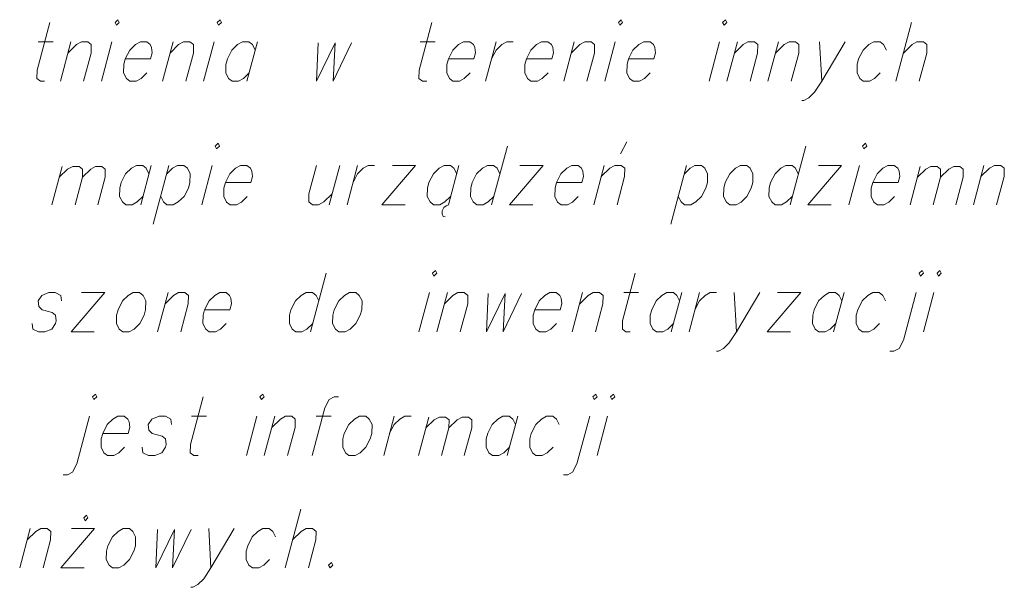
# Model space of a CAD drawing. Header units: metres. Extents: x 5555129 to 5556676, y 5635595 to 5636517.
# Tile 222 of 256: x 5556490.05 to 5556501.61, y 5635939.7 to 5635946.36. Entities that reach past the tile are written whole.
import ezdxf

# ---------------------------------------------------------------- set-up
doc = ezdxf.new("R2010")
doc.units = ezdxf.units.M
doc.header["$MEASUREMENT"] = 0
doc.layers.add('#RAMKA', color=7, linetype='Continuous', lineweight=18)

# ---------------------------------------------------------------- blocks, each defined once
blk = doc.blocks.new('*U2156')
at = {"layer": '#RAMKA', "color": 7, "linetype": 'ByBlock', "lineweight": 18}
blk.add_line((5555375.698, 5636187.795), (5555375.872, 5636187.795), dxfattribs=at)
at = {"layer": '#RAMKA', "color": 7, "linetype": 'ByBlock', "lineweight": 18, "flags": 128}
blk.add_lwpolyline([(5555375.834, 5636188.022), (5555375.684, 5636187.464), (5555375.683, 5636187.366), (5555375.724, 5636187.333), (5555375.773, 5636187.333)], dxfattribs=at)
blk = doc.blocks.new('*U2157')
at = {"layer": '#RAMKA', "color": 7, "linetype": 'ByBlock', "lineweight": 18}
blk.add_line((5555376.081, 5636187.795), (5555375.958, 5636187.333), dxfattribs=at)
at = {"layer": '#RAMKA', "color": 7, "linetype": 'ByBlock', "lineweight": 18, "flags": 128}
blk.add_lwpolyline([(5555376.046, 5636187.664), (5555376.147, 5636187.762), (5555376.206, 5636187.795), (5555376.28, 5636187.795), (5555376.321, 5636187.762), (5555376.32, 5636187.664), (5555376.231, 5636187.333)], dxfattribs=at)
blk = doc.blocks.new('*U2158')
at = {"layer": '#RAMKA', "color": 7, "linetype": 'ByBlock', "lineweight": 18}
blk.add_line((5555376.564, 5636187.795), (5555376.44, 5636187.333), dxfattribs=at)
at = {"layer": '#RAMKA', "color": 7, "linetype": 'ByBlock', "lineweight": 18, "flags": 128}
blk.add_lwpolyline([(5555376.6, 5636188.022), (5555376.616, 5636187.99), (5555376.65, 5636188.022), (5555376.634, 5636188.055), (5555376.6, 5636188.022)], dxfattribs=at)
blk = doc.blocks.new('*U2159')
at = {"layer": '#RAMKA', "color": 7, "linetype": 'ByBlock', "lineweight": 18}
blk.add_line((5555377.281, 5636187.795), (5555377.157, 5636187.333), dxfattribs=at)
at = {"layer": '#RAMKA', "color": 7, "linetype": 'ByBlock', "lineweight": 18, "flags": 128}
blk.add_lwpolyline([(5555377.246, 5636187.664), (5555377.347, 5636187.762), (5555377.405, 5636187.795), (5555377.48, 5636187.795), (5555377.521, 5636187.762), (5555377.52, 5636187.664), (5555377.431, 5636187.333)], dxfattribs=at)
blk = doc.blocks.new('*U2160')
at = {"layer": '#RAMKA', "color": 7, "linetype": 'ByBlock', "lineweight": 18}
blk.add_line((5555377.764, 5636187.795), (5555377.64, 5636187.333), dxfattribs=at)
at = {"layer": '#RAMKA', "color": 7, "linetype": 'ByBlock', "lineweight": 18, "flags": 128}
blk.add_lwpolyline([(5555377.8, 5636188.022), (5555377.816, 5636187.99), (5555377.85, 5636188.022), (5555377.833, 5636188.055), (5555377.8, 5636188.022)], dxfattribs=at)
blk = doc.blocks.new('*U2161')
at = {"layer": '#RAMKA', "color": 7, "linetype": 'ByBlock', "lineweight": 18}
blk.add_line((5555378.271, 5636187.795), (5555378.148, 5636187.333), dxfattribs=at)
at = {"layer": '#RAMKA', "color": 7, "linetype": 'ByBlock', "lineweight": 18, "flags": 128}
blk.add_lwpolyline([(5555378.245, 5636187.697), (5555378.213, 5636187.762), (5555378.172, 5636187.795), (5555378.097, 5636187.795), (5555378.039, 5636187.762), (5555377.972, 5636187.697), (5555377.919, 5636187.594), (5555377.902, 5636187.529), (5555377.9, 5636187.431), (5555377.933, 5636187.366), (5555377.974, 5636187.333), (5555378.048, 5636187.333), (5555378.107, 5636187.366), (5555378.174, 5636187.431)], dxfattribs=at)
blk = doc.blocks.new('*U2162')
at = {"layer": '#RAMKA', "color": 7, "linetype": 'ByBlock', "lineweight": 18}
blk.add_line((5555380.184, 5636187.795), (5555380.358, 5636187.795), dxfattribs=at)
at = {"layer": '#RAMKA', "color": 7, "linetype": 'ByBlock', "lineweight": 18, "flags": 128}
blk.add_lwpolyline([(5555380.32, 5636188.022), (5555380.17, 5636187.464), (5555380.169, 5636187.366), (5555380.21, 5636187.333), (5555380.26, 5636187.333)], dxfattribs=at)
blk = doc.blocks.new('*U2163')
at = {"layer": '#RAMKA', "color": 7, "linetype": 'ByBlock', "lineweight": 18}
blk.add_line((5555381.075, 5636187.795), (5555380.952, 5636187.333), dxfattribs=at)
at = {"layer": '#RAMKA', "color": 7, "linetype": 'ByBlock', "lineweight": 18, "flags": 128}
blk.add_lwpolyline([(5555381.022, 5636187.594), (5555381.074, 5636187.697), (5555381.141, 5636187.762), (5555381.2, 5636187.795), (5555381.274, 5636187.795)], dxfattribs=at)
blk = doc.blocks.new('*U2164')
at = {"layer": '#RAMKA', "color": 7, "linetype": 'ByBlock', "lineweight": 18}
blk.add_line((5555381.991, 5636187.795), (5555381.868, 5636187.333), dxfattribs=at)
at = {"layer": '#RAMKA', "color": 7, "linetype": 'ByBlock', "lineweight": 18, "flags": 128}
blk.add_lwpolyline([(5555381.956, 5636187.664), (5555382.057, 5636187.762), (5555382.116, 5636187.795), (5555382.19, 5636187.795), (5555382.231, 5636187.762), (5555382.23, 5636187.664), (5555382.141, 5636187.333)], dxfattribs=at)
blk = doc.blocks.new('*U2165')
at = {"layer": '#RAMKA', "color": 7, "linetype": 'ByBlock', "lineweight": 18}
blk.add_line((5555382.474, 5636187.795), (5555382.35, 5636187.333), dxfattribs=at)
at = {"layer": '#RAMKA', "color": 7, "linetype": 'ByBlock', "lineweight": 18, "flags": 128}
blk.add_lwpolyline([(5555382.51, 5636188.022), (5555382.526, 5636187.99), (5555382.56, 5636188.022), (5555382.544, 5636188.055), (5555382.51, 5636188.022)], dxfattribs=at)
blk = doc.blocks.new('*U2166')
at = {"layer": '#RAMKA', "color": 7, "linetype": 'ByBlock', "lineweight": 18}
blk.add_line((5555383.699, 5636187.795), (5555383.575, 5636187.333), dxfattribs=at)
at = {"layer": '#RAMKA', "color": 7, "linetype": 'ByBlock', "lineweight": 18, "flags": 128}
blk.add_lwpolyline([(5555383.735, 5636188.022), (5555383.751, 5636187.99), (5555383.784, 5636188.022), (5555383.768, 5636188.055), (5555383.735, 5636188.022)], dxfattribs=at)
blk = doc.blocks.new('*U2167')
at = {"layer": '#RAMKA', "color": 7, "linetype": 'ByBlock', "lineweight": 18}
blk.add_line((5555383.908, 5636187.795), (5555383.784, 5636187.333), dxfattribs=at)
at = {"layer": '#RAMKA', "color": 7, "linetype": 'ByBlock', "lineweight": 18, "flags": 128}
blk.add_lwpolyline([(5555383.873, 5636187.664), (5555383.974, 5636187.762), (5555384.032, 5636187.795), (5555384.107, 5636187.795), (5555384.148, 5636187.762), (5555384.146, 5636187.664), (5555384.058, 5636187.333)], dxfattribs=at)
blk = doc.blocks.new('*U2168')
at = {"layer": '#RAMKA', "color": 7, "linetype": 'ByBlock', "lineweight": 18}
blk.add_line((5555384.391, 5636187.795), (5555384.267, 5636187.333), dxfattribs=at)
at = {"layer": '#RAMKA', "color": 7, "linetype": 'ByBlock', "lineweight": 18, "flags": 128}
blk.add_lwpolyline([(5555384.356, 5636187.664), (5555384.456, 5636187.762), (5555384.515, 5636187.795), (5555384.59, 5636187.795), (5555384.631, 5636187.762), (5555384.629, 5636187.664), (5555384.541, 5636187.333)], dxfattribs=at)
blk = doc.blocks.new('*U2169')
at = {"layer": '#RAMKA', "color": 7, "linetype": 'ByBlock', "lineweight": 18}
blk.add_line((5555384.873, 5636187.795), (5555384.899, 5636187.333), dxfattribs=at)
at = {"layer": '#RAMKA', "color": 7, "linetype": 'ByBlock', "lineweight": 18, "flags": 128}
blk.add_lwpolyline([(5555385.172, 5636187.795), (5555384.899, 5636187.333), (5555384.814, 5636187.203), (5555384.747, 5636187.138), (5555384.689, 5636187.106), (5555384.664, 5636187.106)], dxfattribs=at)
blk = doc.blocks.new('*U2170')
at = {"layer": '#RAMKA', "color": 7, "linetype": 'ByBlock', "lineweight": 18}
blk.add_line((5555385.954, 5636188.022), (5555385.769, 5636187.333), dxfattribs=at)
at = {"layer": '#RAMKA', "color": 7, "linetype": 'ByBlock', "lineweight": 18, "flags": 128}
blk.add_lwpolyline([(5555385.858, 5636187.664), (5555385.959, 5636187.762), (5555386.017, 5636187.795), (5555386.092, 5636187.795), (5555386.133, 5636187.762), (5555386.132, 5636187.664), (5555386.043, 5636187.333)], dxfattribs=at)
blk = doc.blocks.new('*U2183')
at = {"layer": '#RAMKA', "color": 7, "linetype": 'ByBlock', "lineweight": 18}
blk.add_line((5555375.979, 5636186.333), (5555375.858, 5636185.882), dxfattribs=at)
at = {"layer": '#RAMKA', "color": 7, "linetype": 'ByBlock', "lineweight": 18, "flags": 128}
for points in [[(5555375.945, 5636186.205), (5555376.043, 5636186.301), (5555376.105, 5636186.333), (5555376.178, 5636186.333), (5555376.218, 5636186.301), (5555376.216, 5636186.205), (5555376.13, 5636185.882)], [(5555376.216, 5636186.205), (5555376.315, 5636186.301), (5555376.372, 5636186.333), (5555376.445, 5636186.333), (5555376.485, 5636186.301), (5555376.484, 5636186.205), (5555376.397, 5636185.882)]]:
    blk.add_lwpolyline(points, dxfattribs=at)
blk = doc.blocks.new('*U2184')
at = {"layer": '#RAMKA', "color": 7, "linetype": 'ByBlock', "lineweight": 18}
blk.add_line((5555377.024, 5636186.343), (5555376.901, 5636185.882), dxfattribs=at)
at = {"layer": '#RAMKA', "color": 7, "linetype": 'ByBlock', "lineweight": 18, "flags": 128}
blk.add_lwpolyline([(5555376.998, 5636186.246), (5555376.966, 5636186.311), (5555376.925, 5636186.343), (5555376.85, 5636186.343), (5555376.792, 5636186.311), (5555376.724, 5636186.246), (5555376.672, 5636186.142), (5555376.655, 5636186.077), (5555376.653, 5636185.98), (5555376.686, 5636185.915), (5555376.727, 5636185.882), (5555376.801, 5636185.882), (5555376.86, 5636185.915), (5555376.927, 5636185.98)], dxfattribs=at)
blk = doc.blocks.new('*U2185')
at = {"layer": '#RAMKA', "color": 7, "linetype": 'ByBlock', "lineweight": 18}
blk.add_line((5555377.233, 5636186.343), (5555377.049, 5636185.654), dxfattribs=at)
at = {"layer": '#RAMKA', "color": 7, "linetype": 'ByBlock', "lineweight": 18, "flags": 128}
blk.add_lwpolyline([(5555377.207, 5636186.246), (5555377.274, 5636186.311), (5555377.333, 5636186.343), (5555377.408, 5636186.343), (5555377.449, 5636186.311), (5555377.481, 5636186.246), (5555377.478, 5636186.142), (5555377.461, 5636186.077), (5555377.41, 5636185.98), (5555377.342, 5636185.915), (5555377.284, 5636185.882), (5555377.209, 5636185.882), (5555377.168, 5636185.915), (5555377.136, 5636185.98)], dxfattribs=at)
blk = doc.blocks.new('*U2186')
at = {"layer": '#RAMKA', "color": 7, "linetype": 'ByBlock', "lineweight": 18}
blk.add_line((5555377.741, 5636186.343), (5555377.618, 5636185.882), dxfattribs=at)
at = {"layer": '#RAMKA', "color": 7, "linetype": 'ByBlock', "lineweight": 18, "flags": 128}
blk.add_lwpolyline([(5555377.777, 5636186.571), (5555377.793, 5636186.539), (5555377.827, 5636186.571), (5555377.811, 5636186.604), (5555377.777, 5636186.571)], dxfattribs=at)
blk = doc.blocks.new('*U2187')
at = {"layer": '#RAMKA', "color": 7, "linetype": 'ByBlock', "lineweight": 18}
blk.add_line((5555379.239, 5636186.343), (5555379.116, 5636185.882), dxfattribs=at)
at = {"layer": '#RAMKA', "color": 7, "linetype": 'ByBlock', "lineweight": 18, "flags": 128}
blk.add_lwpolyline([(5555378.966, 5636186.343), (5555378.877, 5636186.012), (5555378.876, 5636185.915), (5555378.917, 5636185.882), (5555378.991, 5636185.882), (5555379.05, 5636185.915), (5555379.151, 5636186.012)], dxfattribs=at)
blk = doc.blocks.new('*U2188')
at = {"layer": '#RAMKA', "color": 7, "linetype": 'ByBlock', "lineweight": 18}
blk.add_line((5555379.448, 5636186.343), (5555379.325, 5636185.882), dxfattribs=at)
at = {"layer": '#RAMKA', "color": 7, "linetype": 'ByBlock', "lineweight": 18, "flags": 128}
blk.add_lwpolyline([(5555379.395, 5636186.142), (5555379.447, 5636186.246), (5555379.514, 5636186.311), (5555379.573, 5636186.343), (5555379.647, 5636186.343)], dxfattribs=at)
blk = doc.blocks.new('*U2189')
at = {"layer": '#RAMKA', "color": 7, "linetype": 'ByBlock', "lineweight": 18}
for p, q in [((5555380.13, 5636186.343), (5555379.733, 5636185.882)), ((5555379.857, 5636186.343), (5555380.13, 5636186.343)), ((5555379.733, 5636185.882), (5555380.007, 5636185.882))]:
    blk.add_line(p, q, dxfattribs=at)
blk = doc.blocks.new('*U2190')
at = {"layer": '#RAMKA', "color": 7, "linetype": 'ByBlock', "lineweight": 18}
for p, q in [((5555380.638, 5636186.343), (5555380.514, 5636185.882)), ((5555380.46, 5636185.85), (5555380.442, 5636185.812)), ((5555380.487, 5636185.871), (5555380.46, 5636185.85)), ((5555380.514, 5636185.882), (5555380.487, 5636185.871)), ((5555380.442, 5636185.812), (5555380.44, 5636185.774)), ((5555380.44, 5636185.774), (5555380.453, 5636185.746)), ((5555380.453, 5636185.746), (5555380.477, 5636185.741))]:
    blk.add_line(p, q, dxfattribs=at)
at = {"layer": '#RAMKA', "color": 7, "linetype": 'ByBlock', "lineweight": 18, "flags": 128}
blk.add_lwpolyline([(5555380.612, 5636186.246), (5555380.579, 5636186.311), (5555380.538, 5636186.343), (5555380.464, 5636186.343), (5555380.405, 5636186.311), (5555380.338, 5636186.246), (5555380.286, 5636186.142), (5555380.268, 5636186.077), (5555380.267, 5636185.98), (5555380.299, 5636185.915), (5555380.34, 5636185.882), (5555380.415, 5636185.882), (5555380.473, 5636185.915), (5555380.541, 5636185.98)], dxfattribs=at)
blk = doc.blocks.new('*U2191')
at = {"layer": '#RAMKA', "color": 7, "linetype": 'ByBlock', "lineweight": 18}
blk.add_line((5555381.207, 5636186.571), (5555381.022, 5636185.882), dxfattribs=at)
at = {"layer": '#RAMKA', "color": 7, "linetype": 'ByBlock', "lineweight": 18, "flags": 128}
blk.add_lwpolyline([(5555381.119, 5636186.246), (5555381.087, 5636186.311), (5555381.046, 5636186.343), (5555380.972, 5636186.343), (5555380.913, 5636186.311), (5555380.846, 5636186.246), (5555380.793, 5636186.142), (5555380.776, 5636186.077), (5555380.775, 5636185.98), (5555380.807, 5636185.915), (5555380.848, 5636185.882), (5555380.923, 5636185.882), (5555380.981, 5636185.915), (5555381.048, 5636185.98)], dxfattribs=at)
blk = doc.blocks.new('*U2192')
at = {"layer": '#RAMKA', "color": 7, "linetype": 'ByBlock', "lineweight": 18}
for p, q in [((5555381.628, 5636186.343), (5555381.231, 5636185.882)), ((5555381.355, 5636186.343), (5555381.628, 5636186.343)), ((5555381.231, 5636185.882), (5555381.505, 5636185.882))]:
    blk.add_line(p, q, dxfattribs=at)
blk = doc.blocks.new('*U2193')
at = {"layer": '#RAMKA', "color": 7, "linetype": 'ByBlock', "lineweight": 18}
for p, q in [((5555382.535, 5636186.479), (5555382.61, 5636186.62)), ((5555382.345, 5636186.343), (5555382.222, 5636185.882))]:
    blk.add_line(p, q, dxfattribs=at)
at = {"layer": '#RAMKA', "color": 7, "linetype": 'ByBlock', "lineweight": 18, "flags": 128}
blk.add_lwpolyline([(5555382.31, 5636186.213), (5555382.411, 5636186.311), (5555382.47, 5636186.343), (5555382.544, 5636186.343), (5555382.585, 5636186.311), (5555382.584, 5636186.213), (5555382.495, 5636185.882)], dxfattribs=at)
blk = doc.blocks.new('*U2194')
at = {"layer": '#RAMKA', "color": 7, "linetype": 'ByBlock', "lineweight": 18}
blk.add_line((5555383.311, 5636186.343), (5555383.126, 5636185.654), dxfattribs=at)
at = {"layer": '#RAMKA', "color": 7, "linetype": 'ByBlock', "lineweight": 18, "flags": 128}
blk.add_lwpolyline([(5555383.285, 5636186.246), (5555383.352, 5636186.311), (5555383.41, 5636186.343), (5555383.485, 5636186.343), (5555383.526, 5636186.311), (5555383.558, 5636186.246), (5555383.556, 5636186.142), (5555383.538, 5636186.077), (5555383.487, 5636185.98), (5555383.42, 5636185.915), (5555383.361, 5636185.882), (5555383.287, 5636185.882), (5555383.246, 5636185.915), (5555383.214, 5636185.98)], dxfattribs=at)
blk = doc.blocks.new('*U2195')
at = {"layer": '#RAMKA', "color": 7, "linetype": 'ByBlock', "lineweight": 18}
blk.add_line((5555384.711, 5636186.571), (5555384.526, 5636185.882), dxfattribs=at)
at = {"layer": '#RAMKA', "color": 7, "linetype": 'ByBlock', "lineweight": 18, "flags": 128}
blk.add_lwpolyline([(5555384.623, 5636186.246), (5555384.591, 5636186.311), (5555384.55, 5636186.343), (5555384.475, 5636186.343), (5555384.417, 5636186.311), (5555384.35, 5636186.246), (5555384.297, 5636186.142), (5555384.28, 5636186.077), (5555384.279, 5636185.98), (5555384.311, 5636185.915), (5555384.352, 5636185.882), (5555384.427, 5636185.882), (5555384.485, 5636185.915), (5555384.552, 5636185.98)], dxfattribs=at)
blk = doc.blocks.new('*U2196')
at = {"layer": '#RAMKA', "color": 7, "linetype": 'ByBlock', "lineweight": 18}
for p, q in [((5555385.132, 5636186.343), (5555384.735, 5636185.882)), ((5555384.859, 5636186.343), (5555385.132, 5636186.343)), ((5555384.735, 5636185.882), (5555385.009, 5636185.882))]:
    blk.add_line(p, q, dxfattribs=at)
blk = doc.blocks.new('*U2197')
at = {"layer": '#RAMKA', "color": 7, "linetype": 'ByBlock', "lineweight": 18}
blk.add_line((5555385.342, 5636186.343), (5555385.218, 5636185.882), dxfattribs=at)
at = {"layer": '#RAMKA', "color": 7, "linetype": 'ByBlock', "lineweight": 18, "flags": 128}
blk.add_lwpolyline([(5555385.378, 5636186.571), (5555385.394, 5636186.539), (5555385.428, 5636186.571), (5555385.411, 5636186.604), (5555385.378, 5636186.571)], dxfattribs=at)
blk = doc.blocks.new('*U2198')
at = {"layer": '#RAMKA', "color": 7, "linetype": 'ByBlock', "lineweight": 18}
blk.add_line((5555386.056, 5636186.333), (5555385.935, 5636185.882), dxfattribs=at)
at = {"layer": '#RAMKA', "color": 7, "linetype": 'ByBlock', "lineweight": 18, "flags": 128}
for points in [[(5555386.022, 5636186.205), (5555386.12, 5636186.301), (5555386.181, 5636186.333), (5555386.254, 5636186.333), (5555386.294, 5636186.301), (5555386.293, 5636186.205), (5555386.206, 5636185.882)], [(5555386.293, 5636186.205), (5555386.391, 5636186.301), (5555386.448, 5636186.333), (5555386.521, 5636186.333), (5555386.561, 5636186.301), (5555386.56, 5636186.205), (5555386.474, 5636185.882)]]:
    blk.add_lwpolyline(points, dxfattribs=at)
blk = doc.blocks.new('*U2199')
at = {"layer": '#RAMKA', "color": 7, "linetype": 'ByBlock', "lineweight": 18}
blk.add_line((5555386.802, 5636186.343), (5555386.679, 5636185.882), dxfattribs=at)
at = {"layer": '#RAMKA', "color": 7, "linetype": 'ByBlock', "lineweight": 18, "flags": 128}
blk.add_lwpolyline([(5555386.767, 5636186.213), (5555386.868, 5636186.311), (5555386.927, 5636186.343), (5555387.001, 5636186.343), (5555387.042, 5636186.311), (5555387.041, 5636186.213), (5555386.952, 5636185.882)], dxfattribs=at)
blk = doc.blocks.new('*U2215')
at = {"layer": '#RAMKA', "color": 7, "linetype": 'ByBlock', "lineweight": 18}
for p, q in [((5555376.48, 5636184.851), (5555376.083, 5636184.39)), ((5555376.206, 5636184.851), (5555376.48, 5636184.851)), ((5555376.083, 5636184.39), (5555376.356, 5636184.39))]:
    blk.add_line(p, q, dxfattribs=at)
blk = doc.blocks.new('*U2216')
at = {"layer": '#RAMKA', "color": 7, "linetype": 'ByBlock', "lineweight": 18}
blk.add_line((5555377.222, 5636184.851), (5555377.098, 5636184.39), dxfattribs=at)
at = {"layer": '#RAMKA', "color": 7, "linetype": 'ByBlock', "lineweight": 18, "flags": 128}
blk.add_lwpolyline([(5555377.187, 5636184.721), (5555377.288, 5636184.818), (5555377.346, 5636184.851), (5555377.421, 5636184.851), (5555377.462, 5636184.818), (5555377.46, 5636184.721), (5555377.372, 5636184.39)], dxfattribs=at)
blk = doc.blocks.new('*U2217')
at = {"layer": '#RAMKA', "color": 7, "linetype": 'ByBlock', "lineweight": 18}
blk.add_line((5555379.079, 5636185.079), (5555378.895, 5636184.39), dxfattribs=at)
at = {"layer": '#RAMKA', "color": 7, "linetype": 'ByBlock', "lineweight": 18, "flags": 128}
blk.add_lwpolyline([(5555378.992, 5636184.753), (5555378.96, 5636184.818), (5555378.919, 5636184.851), (5555378.844, 5636184.851), (5555378.786, 5636184.818), (5555378.719, 5636184.753), (5555378.666, 5636184.65), (5555378.649, 5636184.585), (5555378.647, 5636184.487), (5555378.68, 5636184.422), (5555378.721, 5636184.39), (5555378.795, 5636184.39), (5555378.854, 5636184.422), (5555378.921, 5636184.487)], dxfattribs=at)
blk = doc.blocks.new('*U2218')
at = {"layer": '#RAMKA', "color": 7, "linetype": 'ByBlock', "lineweight": 18}
blk.add_line((5555380.293, 5636184.851), (5555380.169, 5636184.39), dxfattribs=at)
at = {"layer": '#RAMKA', "color": 7, "linetype": 'ByBlock', "lineweight": 18, "flags": 128}
blk.add_lwpolyline([(5555380.329, 5636185.079), (5555380.345, 5636185.046), (5555380.379, 5636185.079), (5555380.362, 5636185.111), (5555380.329, 5636185.079)], dxfattribs=at)
blk = doc.blocks.new('*U2219')
at = {"layer": '#RAMKA', "color": 7, "linetype": 'ByBlock', "lineweight": 18}
blk.add_line((5555380.502, 5636184.851), (5555380.378, 5636184.39), dxfattribs=at)
at = {"layer": '#RAMKA', "color": 7, "linetype": 'ByBlock', "lineweight": 18, "flags": 128}
blk.add_lwpolyline([(5555380.467, 5636184.721), (5555380.568, 5636184.818), (5555380.626, 5636184.851), (5555380.701, 5636184.851), (5555380.742, 5636184.818), (5555380.741, 5636184.721), (5555380.652, 5636184.39)], dxfattribs=at)
blk = doc.blocks.new('*U2220')
at = {"layer": '#RAMKA', "color": 7, "linetype": 'ByBlock', "lineweight": 18}
blk.add_line((5555382.09, 5636184.851), (5555381.967, 5636184.39), dxfattribs=at)
at = {"layer": '#RAMKA', "color": 7, "linetype": 'ByBlock', "lineweight": 18, "flags": 128}
blk.add_lwpolyline([(5555382.056, 5636184.721), (5555382.156, 5636184.818), (5555382.215, 5636184.851), (5555382.289, 5636184.851), (5555382.33, 5636184.818), (5555382.329, 5636184.721), (5555382.24, 5636184.39)], dxfattribs=at)
blk = doc.blocks.new('*U2221')
at = {"layer": '#RAMKA', "color": 7, "linetype": 'ByBlock', "lineweight": 18}
blk.add_line((5555382.573, 5636184.851), (5555382.747, 5636184.851), dxfattribs=at)
at = {"layer": '#RAMKA', "color": 7, "linetype": 'ByBlock', "lineweight": 18, "flags": 128}
blk.add_lwpolyline([(5555382.709, 5636185.079), (5555382.559, 5636184.52), (5555382.558, 5636184.422), (5555382.599, 5636184.39), (5555382.649, 5636184.39)], dxfattribs=at)
blk = doc.blocks.new('*U2222')
at = {"layer": '#RAMKA', "color": 7, "linetype": 'ByBlock', "lineweight": 18}
blk.add_line((5555383.255, 5636184.851), (5555383.131, 5636184.39), dxfattribs=at)
at = {"layer": '#RAMKA', "color": 7, "linetype": 'ByBlock', "lineweight": 18, "flags": 128}
blk.add_lwpolyline([(5555383.229, 5636184.753), (5555383.197, 5636184.818), (5555383.156, 5636184.851), (5555383.081, 5636184.851), (5555383.022, 5636184.818), (5555382.955, 5636184.753), (5555382.903, 5636184.65), (5555382.885, 5636184.585), (5555382.884, 5636184.487), (5555382.916, 5636184.422), (5555382.957, 5636184.39), (5555383.032, 5636184.39), (5555383.09, 5636184.422), (5555383.158, 5636184.487)], dxfattribs=at)
blk = doc.blocks.new('*U2223')
at = {"layer": '#RAMKA', "color": 7, "linetype": 'ByBlock', "lineweight": 18}
blk.add_line((5555383.464, 5636184.851), (5555383.341, 5636184.39), dxfattribs=at)
at = {"layer": '#RAMKA', "color": 7, "linetype": 'ByBlock', "lineweight": 18, "flags": 128}
blk.add_lwpolyline([(5555383.41, 5636184.65), (5555383.463, 5636184.753), (5555383.53, 5636184.818), (5555383.589, 5636184.851), (5555383.663, 5636184.851)], dxfattribs=at)
blk = doc.blocks.new('*U2224')
at = {"layer": '#RAMKA', "color": 7, "linetype": 'ByBlock', "lineweight": 18}
blk.add_line((5555383.872, 5636184.851), (5555383.898, 5636184.39), dxfattribs=at)
at = {"layer": '#RAMKA', "color": 7, "linetype": 'ByBlock', "lineweight": 18, "flags": 128}
blk.add_lwpolyline([(5555384.171, 5636184.851), (5555383.898, 5636184.39), (5555383.813, 5636184.26), (5555383.746, 5636184.194), (5555383.688, 5636184.162), (5555383.663, 5636184.162)], dxfattribs=at)
blk = doc.blocks.new('*U2225')
at = {"layer": '#RAMKA', "color": 7, "linetype": 'ByBlock', "lineweight": 18}
for p, q in [((5555384.654, 5636184.851), (5555384.257, 5636184.39)), ((5555384.38, 5636184.851), (5555384.654, 5636184.851)), ((5555384.257, 5636184.39), (5555384.53, 5636184.39))]:
    blk.add_line(p, q, dxfattribs=at)
blk = doc.blocks.new('*U2226')
at = {"layer": '#RAMKA', "color": 7, "linetype": 'ByBlock', "lineweight": 18}
blk.add_line((5555385.161, 5636184.851), (5555385.038, 5636184.39), dxfattribs=at)
at = {"layer": '#RAMKA', "color": 7, "linetype": 'ByBlock', "lineweight": 18, "flags": 128}
blk.add_lwpolyline([(5555385.135, 5636184.753), (5555385.103, 5636184.818), (5555385.062, 5636184.851), (5555384.987, 5636184.851), (5555384.929, 5636184.818), (5555384.862, 5636184.753), (5555384.809, 5636184.65), (5555384.792, 5636184.585), (5555384.79, 5636184.487), (5555384.823, 5636184.422), (5555384.864, 5636184.39), (5555384.938, 5636184.39), (5555384.997, 5636184.422), (5555385.064, 5636184.487)], dxfattribs=at)
blk = doc.blocks.new('*U2227')
at = {"layer": '#RAMKA', "color": 7, "linetype": 'ByBlock', "lineweight": 18, "flags": 128}
for points in [[(5555386.043, 5636185.079), (5555386.059, 5636185.046), (5555386.093, 5636185.079), (5555386.076, 5636185.111), (5555386.043, 5636185.079)], [(5555386.007, 5636184.851), (5555385.857, 5636184.292), (5555385.806, 5636184.194), (5555385.747, 5636184.162), (5555385.698, 5636184.162)]]:
    blk.add_lwpolyline(points, dxfattribs=at)
blk = doc.blocks.new('*U2228')
at = {"layer": '#RAMKA', "color": 7, "linetype": 'ByBlock', "lineweight": 18}
blk.add_line((5555386.216, 5636184.851), (5555386.092, 5636184.39), dxfattribs=at)
at = {"layer": '#RAMKA', "color": 7, "linetype": 'ByBlock', "lineweight": 18, "flags": 128}
blk.add_lwpolyline([(5555386.252, 5636185.079), (5555386.268, 5636185.046), (5555386.302, 5636185.079), (5555386.286, 5636185.111), (5555386.252, 5636185.079)], dxfattribs=at)
blk = doc.blocks.new('*U2241')
at = {"layer": '#RAMKA', "color": 7, "linetype": 'ByBlock', "lineweight": 18, "flags": 128}
for points in [[(5555376.336, 5636183.627), (5555376.352, 5636183.595), (5555376.386, 5636183.627), (5555376.37, 5636183.66), (5555376.336, 5636183.627)], [(5555376.3, 5636183.4), (5555376.15, 5636182.841), (5555376.099, 5636182.743), (5555376.041, 5636182.711), (5555375.991, 5636182.711)]]:
    blk.add_lwpolyline(points, dxfattribs=at)
blk = doc.blocks.new('*U2242')
at = {"layer": '#RAMKA', "color": 7, "linetype": 'ByBlock', "lineweight": 18}
blk.add_line((5555377.499, 5636183.4), (5555377.674, 5636183.4), dxfattribs=at)
at = {"layer": '#RAMKA', "color": 7, "linetype": 'ByBlock', "lineweight": 18, "flags": 128}
blk.add_lwpolyline([(5555377.635, 5636183.627), (5555377.485, 5636183.069), (5555377.484, 5636182.971), (5555377.525, 5636182.938), (5555377.575, 5636182.938)], dxfattribs=at)
blk = doc.blocks.new('*U2243')
at = {"layer": '#RAMKA', "color": 7, "linetype": 'ByBlock', "lineweight": 18}
blk.add_line((5555378.266, 5636183.4), (5555378.143, 5636182.938), dxfattribs=at)
at = {"layer": '#RAMKA', "color": 7, "linetype": 'ByBlock', "lineweight": 18, "flags": 128}
blk.add_lwpolyline([(5555378.302, 5636183.627), (5555378.318, 5636183.595), (5555378.352, 5636183.627), (5555378.336, 5636183.66), (5555378.302, 5636183.627)], dxfattribs=at)
blk = doc.blocks.new('*U2244')
at = {"layer": '#RAMKA', "color": 7, "linetype": 'ByBlock', "lineweight": 18}
blk.add_line((5555378.475, 5636183.4), (5555378.352, 5636182.938), dxfattribs=at)
at = {"layer": '#RAMKA', "color": 7, "linetype": 'ByBlock', "lineweight": 18, "flags": 128}
blk.add_lwpolyline([(5555378.44, 5636183.269), (5555378.541, 5636183.367), (5555378.6, 5636183.4), (5555378.674, 5636183.4), (5555378.715, 5636183.367), (5555378.714, 5636183.269), (5555378.625, 5636182.938)], dxfattribs=at)
blk = doc.blocks.new('*U2245')
at = {"layer": '#RAMKA', "color": 7, "linetype": 'ByBlock', "lineweight": 18}
blk.add_line((5555378.962, 5636183.4), (5555379.136, 5636183.4), dxfattribs=at)
at = {"layer": '#RAMKA', "color": 7, "linetype": 'ByBlock', "lineweight": 18, "flags": 128}
blk.add_lwpolyline([(5555379.222, 5636183.627), (5555379.173, 5636183.627), (5555379.114, 5636183.595), (5555379.063, 5636183.497), (5555378.913, 5636182.938)], dxfattribs=at)
blk = doc.blocks.new('*U2246')
at = {"layer": '#RAMKA', "color": 7, "linetype": 'ByBlock', "lineweight": 18}
blk.add_line((5555379.878, 5636183.4), (5555379.755, 5636182.938), dxfattribs=at)
at = {"layer": '#RAMKA', "color": 7, "linetype": 'ByBlock', "lineweight": 18, "flags": 128}
blk.add_lwpolyline([(5555379.824, 5636183.199), (5555379.877, 5636183.302), (5555379.944, 5636183.367), (5555380.002, 5636183.4), (5555380.077, 5636183.4)], dxfattribs=at)
blk = doc.blocks.new('*U2247')
at = {"layer": '#RAMKA', "color": 7, "linetype": 'ByBlock', "lineweight": 18}
blk.add_line((5555380.283, 5636183.389), (5555380.163, 5636182.938), dxfattribs=at)
at = {"layer": '#RAMKA', "color": 7, "linetype": 'ByBlock', "lineweight": 18, "flags": 128}
for points in [[(5555380.249, 5636183.262), (5555380.348, 5636183.357), (5555380.409, 5636183.389), (5555380.482, 5636183.389), (5555380.522, 5636183.357), (5555380.521, 5636183.262), (5555380.434, 5636182.938)], [(5555380.521, 5636183.262), (5555380.619, 5636183.357), (5555380.676, 5636183.389), (5555380.749, 5636183.389), (5555380.789, 5636183.357), (5555380.788, 5636183.262), (5555380.701, 5636182.938)]]:
    blk.add_lwpolyline(points, dxfattribs=at)
blk = doc.blocks.new('*U2248')
at = {"layer": '#RAMKA', "color": 7, "linetype": 'ByBlock', "lineweight": 18}
blk.add_line((5555381.329, 5636183.4), (5555381.205, 5636182.938), dxfattribs=at)
at = {"layer": '#RAMKA', "color": 7, "linetype": 'ByBlock', "lineweight": 18, "flags": 128}
blk.add_lwpolyline([(5555381.302, 5636183.302), (5555381.27, 5636183.367), (5555381.229, 5636183.4), (5555381.154, 5636183.4), (5555381.096, 5636183.367), (5555381.029, 5636183.302), (5555380.976, 5636183.199), (5555380.959, 5636183.134), (5555380.958, 5636183.036), (5555380.99, 5636182.971), (5555381.031, 5636182.938), (5555381.105, 5636182.938), (5555381.164, 5636182.971), (5555381.231, 5636183.036)], dxfattribs=at)
blk = doc.blocks.new('*U2249')
at = {"layer": '#RAMKA', "color": 7, "linetype": 'ByBlock', "lineweight": 18, "flags": 128}
for points in [[(5555382.21, 5636183.627), (5555382.226, 5636183.595), (5555382.26, 5636183.627), (5555382.244, 5636183.66), (5555382.21, 5636183.627)], [(5555382.174, 5636183.4), (5555382.024, 5636182.841), (5555381.973, 5636182.743), (5555381.915, 5636182.711), (5555381.865, 5636182.711)]]:
    blk.add_lwpolyline(points, dxfattribs=at)
blk = doc.blocks.new('*U2250')
at = {"layer": '#RAMKA', "color": 7, "linetype": 'ByBlock', "lineweight": 18}
blk.add_line((5555382.383, 5636183.4), (5555382.26, 5636182.938), dxfattribs=at)
at = {"layer": '#RAMKA', "color": 7, "linetype": 'ByBlock', "lineweight": 18, "flags": 128}
blk.add_lwpolyline([(5555382.419, 5636183.627), (5555382.435, 5636183.595), (5555382.469, 5636183.627), (5555382.453, 5636183.66), (5555382.419, 5636183.627)], dxfattribs=at)
blk = doc.blocks.new('*U2263')
at = {"layer": '#RAMKA', "color": 7, "linetype": 'ByBlock', "lineweight": 18}
blk.add_line((5555375.604, 5636182.08), (5555375.48, 5636181.619), dxfattribs=at)
at = {"layer": '#RAMKA', "color": 7, "linetype": 'ByBlock', "lineweight": 18, "flags": 128}
blk.add_lwpolyline([(5555375.569, 5636181.95), (5555375.67, 5636182.048), (5555375.728, 5636182.08), (5555375.803, 5636182.08), (5555375.844, 5636182.048), (5555375.843, 5636181.95), (5555375.754, 5636181.619)], dxfattribs=at)
blk = doc.blocks.new('*U2264')
at = {"layer": '#RAMKA', "color": 7, "linetype": 'ByBlock', "lineweight": 18}
for p, q in [((5555376.36, 5636182.08), (5555375.963, 5636181.619)), ((5555376.087, 5636182.08), (5555376.36, 5636182.08)), ((5555375.963, 5636181.619), (5555376.237, 5636181.619))]:
    blk.add_line(p, q, dxfattribs=at)
at = {"layer": '#RAMKA', "color": 7, "linetype": 'ByBlock', "lineweight": 18, "flags": 128}
blk.add_lwpolyline([(5555376.232, 5636182.205), (5555376.248, 5636182.172), (5555376.282, 5636182.205), (5555376.266, 5636182.238), (5555376.232, 5636182.205)], dxfattribs=at)
blk = doc.blocks.new('*U2265')
at = {"layer": '#RAMKA', "color": 7, "linetype": 'ByBlock', "lineweight": 18}
blk.add_line((5555377.7, 5636182.08), (5555377.726, 5636181.619), dxfattribs=at)
at = {"layer": '#RAMKA', "color": 7, "linetype": 'ByBlock', "lineweight": 18, "flags": 128}
blk.add_lwpolyline([(5555377.999, 5636182.08), (5555377.726, 5636181.619), (5555377.641, 5636181.489), (5555377.574, 5636181.424), (5555377.515, 5636181.391), (5555377.491, 5636181.391)], dxfattribs=at)
blk = doc.blocks.new('*U2266')
at = {"layer": '#RAMKA', "color": 7, "linetype": 'ByBlock', "lineweight": 18}
blk.add_line((5555378.781, 5636182.308), (5555378.596, 5636181.619), dxfattribs=at)
at = {"layer": '#RAMKA', "color": 7, "linetype": 'ByBlock', "lineweight": 18, "flags": 128}
blk.add_lwpolyline([(5555378.685, 5636181.95), (5555378.785, 5636182.048), (5555378.844, 5636182.08), (5555378.918, 5636182.08), (5555378.96, 5636182.048), (5555378.958, 5636181.95), (5555378.87, 5636181.619)], dxfattribs=at)

msp = doc.modelspace()

# ---------------------------------------------------------------- linework, layer by layer
at = {"layer": '#RAMKA', "color": 7, "linetype": 'Continuous', "lineweight": 18, "flags": 128}
for points in [[(5556491.29095, 5635945.90128), (5556491.58942, 5635945.90128), (5556491.60833, 5635945.97185), (5556491.6009, 5635946.03695), (5556491.58475, 5635946.0695), (5556491.54372, 5635946.10204), (5556491.46911, 5635946.10204), (5556491.41064, 5635946.0695), (5556491.34345, 5635946.0044), (5556491.29095, 5635945.90128), (5556491.27351, 5635945.83619), (5556491.27222, 5635945.73854), (5556491.30452, 5635945.67344), (5556491.34554, 5635945.64089), (5556491.42016, 5635945.64089), (5556491.47862, 5635945.67344), (5556491.54581, 5635945.73854)], [(5556493.55693, 5635946.09136), (5556493.53745, 5635945.64089), (5556493.75539, 5635946.09136), (5556493.73187, 5635945.64089), (5556493.94975, 5635946.09136)], [(5556495.08539, 5635945.90128), (5556495.38386, 5635945.90128), (5556495.40277, 5635945.97185), (5556495.39534, 5635946.03695), (5556495.37919, 5635946.0695), (5556495.33817, 5635946.10204), (5556495.26355, 5635946.10204), (5556495.20508, 5635946.0695), (5556495.13789, 5635946.0044), (5556495.08539, 5635945.90128), (5556495.06795, 5635945.83619), (5556495.06666, 5635945.73854), (5556495.09896, 5635945.67344), (5556495.13998, 5635945.64089), (5556495.2146, 5635945.64089), (5556495.27307, 5635945.67344), (5556495.34025, 5635945.73854)], [(5556496.00126, 5635945.90128), (5556496.29973, 5635945.90128), (5556496.31864, 5635945.97185), (5556496.31121, 5635946.03695), (5556496.29505, 5635946.0695), (5556496.25403, 5635946.10204), (5556496.17941, 5635946.10204), (5556496.12095, 5635946.0695), (5556496.05376, 5635946.0044), (5556496.00126, 5635945.90128), (5556495.98381, 5635945.83619), (5556495.98252, 5635945.73854), (5556496.01482, 5635945.67344), (5556496.05585, 5635945.64089), (5556496.13047, 5635945.64089), (5556496.18893, 5635945.67344), (5556496.25612, 5635945.73854)], [(5556497.20095, 5635945.90128), (5556497.49942, 5635945.90128), (5556497.51832, 5635945.97185), (5556497.5109, 5635946.03695), (5556497.49474, 5635946.0695), (5556497.45372, 5635946.10204), (5556497.3791, 5635946.10204), (5556497.32064, 5635946.0695), (5556497.25345, 5635946.0044), (5556497.20095, 5635945.90128), (5556497.1835, 5635945.83619), (5556497.18221, 5635945.73854), (5556497.21451, 5635945.67344), (5556497.25554, 5635945.64089), (5556497.33016, 5635945.64089), (5556497.38862, 5635945.67344), (5556497.45581, 5635945.73854)], [(5556500.22907, 5635946.0044), (5556500.19677, 5635946.0695), (5556500.15575, 5635946.10204), (5556500.08113, 5635946.10204), (5556500.02266, 5635946.0695), (5556499.95548, 5635946.0044), (5556499.90297, 5635945.90128), (5556499.88553, 5635945.83619), (5556499.88424, 5635945.73854), (5556499.91654, 5635945.67344), (5556499.95756, 5635945.64089), (5556500.03218, 5635945.64089), (5556500.09065, 5635945.67344), (5556500.15784, 5635945.73854)], [(5556492.46806, 5635944.44992), (5556492.76653, 5635944.44992), (5556492.78543, 5635944.52049), (5556492.778, 5635944.58558), (5556492.76185, 5635944.61813), (5556492.72083, 5635944.65068), (5556492.64621, 5635944.65068), (5556492.58775, 5635944.61813), (5556492.52056, 5635944.55304), (5556492.46806, 5635944.44992), (5556492.45061, 5635944.38482), (5556492.44932, 5635944.28718), (5556492.48162, 5635944.22208), (5556492.52265, 5635944.18953), (5556492.59726, 5635944.18953), (5556492.65573, 5635944.22208), (5556492.72292, 5635944.28718)], [(5556496.35537, 5635944.44992), (5556496.65384, 5635944.44992), (5556496.67275, 5635944.52049), (5556496.66532, 5635944.58558), (5556496.64917, 5635944.61813), (5556496.60814, 5635944.65068), (5556496.53352, 5635944.65068), (5556496.47506, 5635944.61813), (5556496.40787, 5635944.55304), (5556496.35537, 5635944.44992), (5556496.33792, 5635944.38482), (5556496.33663, 5635944.28718), (5556496.36893, 5635944.22208), (5556496.40996, 5635944.18953), (5556496.48458, 5635944.18953), (5556496.54304, 5635944.22208), (5556496.61023, 5635944.28718)], [(5556498.51449, 5635944.65068), (5556498.45602, 5635944.61813), (5556498.38883, 5635944.55304), (5556498.33633, 5635944.44992), (5556498.31889, 5635944.38482), (5556498.3176, 5635944.28718), (5556498.3499, 5635944.22208), (5556498.39092, 5635944.18953), (5556498.46554, 5635944.18953), (5556498.52401, 5635944.22208), (5556498.5912, 5635944.28718), (5556498.64223, 5635944.38482), (5556498.65968, 5635944.44992), (5556498.66243, 5635944.55304), (5556498.63013, 5635944.61813), (5556498.58911, 5635944.65068), (5556498.51449, 5635944.65068)], [(5556500.06857, 5635944.44992), (5556500.36704, 5635944.44992), (5556500.38595, 5635944.52049), (5556500.37852, 5635944.58558), (5556500.36237, 5635944.61813), (5556500.32135, 5635944.65068), (5556500.24673, 5635944.65068), (5556500.18826, 5635944.61813), (5556500.12107, 5635944.55304), (5556500.06857, 5635944.44992), (5556500.05113, 5635944.38482), (5556500.04984, 5635944.28718), (5556500.08214, 5635944.22208), (5556500.12316, 5635944.18953), (5556500.19778, 5635944.18953), (5556500.25625, 5635944.22208), (5556500.32344, 5635944.28718)], [(5556490.54256, 5635943.0607), (5556490.53513, 5635943.12579), (5556490.46923, 5635943.15834), (5556490.39461, 5635943.15834), (5556490.31128, 5635943.12579), (5556490.26896, 5635943.0607), (5556490.27639, 5635942.9956), (5556490.31595, 5635942.95758), (5556490.43159, 5635942.92503), (5556490.47261, 5635942.89248), (5556490.48004, 5635942.82739), (5556490.47132, 5635942.79484), (5556490.42901, 5635942.72974), (5556490.34567, 5635942.69719), (5556490.27105, 5635942.69719), (5556490.20515, 5635942.72974), (5556490.19772, 5635942.79484)], [(5556491.3851, 5635943.15834), (5556491.32663, 5635943.12579), (5556491.25944, 5635943.0607), (5556491.20694, 5635942.95758), (5556491.1895, 5635942.89248), (5556491.18821, 5635942.79484), (5556491.22051, 5635942.72974), (5556491.26153, 5635942.69719), (5556491.33615, 5635942.69719), (5556491.39462, 5635942.72974), (5556491.4618, 5635942.79484), (5556491.51284, 5635942.89248), (5556491.53028, 5635942.95758), (5556491.53304, 5635943.0607), (5556491.50074, 5635943.12579), (5556491.45971, 5635943.15834), (5556491.3851, 5635943.15834)], [(5556492.2223, 5635942.95758), (5556492.52077, 5635942.95758), (5556492.53967, 5635943.02815), (5556492.53224, 5635943.09324), (5556492.51609, 5635943.12579), (5556492.47507, 5635943.15834), (5556492.40045, 5635943.15834), (5556492.34199, 5635943.12579), (5556492.2748, 5635943.0607), (5556492.2223, 5635942.95758), (5556492.20485, 5635942.89248), (5556492.20356, 5635942.79484), (5556492.23586, 5635942.72974), (5556492.27689, 5635942.69719), (5556492.3515, 5635942.69719), (5556492.40997, 5635942.72974), (5556492.47716, 5635942.79484)], [(5556493.92348, 5635943.15834), (5556493.86502, 5635943.12579), (5556493.79783, 5635943.0607), (5556493.74533, 5635942.95758), (5556493.72789, 5635942.89248), (5556493.72659, 5635942.79484), (5556493.7589, 5635942.72974), (5556493.79992, 5635942.69719), (5556493.87454, 5635942.69719), (5556493.933, 5635942.72974), (5556494.00019, 5635942.79484), (5556494.05123, 5635942.89248), (5556494.06867, 5635942.95758), (5556494.07143, 5635943.0607), (5556494.03913, 5635943.12579), (5556493.9981, 5635943.15834), (5556493.92348, 5635943.15834)], [(5556496.10048, 5635942.95758), (5556496.39895, 5635942.95758), (5556496.41786, 5635943.02815), (5556496.41043, 5635943.09324), (5556496.39428, 5635943.12579), (5556496.35326, 5635943.15834), (5556496.27864, 5635943.15834), (5556496.22017, 5635943.12579), (5556496.15298, 5635943.0607), (5556496.10048, 5635942.95758), (5556496.08304, 5635942.89248), (5556496.08175, 5635942.79484), (5556496.11405, 5635942.72974), (5556496.15507, 5635942.69719), (5556496.22969, 5635942.69719), (5556496.28816, 5635942.72974), (5556496.35534, 5635942.79484)], [(5556500.21858, 5635943.0607), (5556500.18628, 5635943.12579), (5556500.14526, 5635943.15834), (5556500.07064, 5635943.15834), (5556500.01217, 5635943.12579), (5556499.94498, 5635943.0607), (5556499.89248, 5635942.95758), (5556499.87504, 5635942.89248), (5556499.87375, 5635942.79484), (5556499.90605, 5635942.72974), (5556499.94707, 5635942.69719), (5556500.02169, 5635942.69719), (5556500.08016, 5635942.72974), (5556500.14734, 5635942.79484)], [(5556495.55337, 5635943.14766), (5556495.53389, 5635942.69719), (5556495.75184, 5635943.14766), (5556495.72831, 5635942.69719), (5556495.94619, 5635943.14766)], [(5556491.02672, 5635941.50622), (5556491.32519, 5635941.50622), (5556491.3441, 5635941.57678), (5556491.33667, 5635941.64188), (5556491.32052, 5635941.67443), (5556491.27949, 5635941.70698), (5556491.20488, 5635941.70698), (5556491.14641, 5635941.67443), (5556491.07922, 5635941.60933), (5556491.02672, 5635941.50622), (5556491.00928, 5635941.44112), (5556491.00798, 5635941.34347), (5556491.04029, 5635941.27838), (5556491.08131, 5635941.24583), (5556491.15593, 5635941.24583), (5556491.21439, 5635941.27838), (5556491.28158, 5635941.34347)], [(5556491.83562, 5635941.60933), (5556491.82819, 5635941.67443), (5556491.7623, 5635941.70698), (5556491.68768, 5635941.70698), (5556491.60434, 5635941.67443), (5556491.56203, 5635941.60933), (5556491.56946, 5635941.54424), (5556491.60901, 5635941.50622), (5556491.72466, 5635941.47367), (5556491.76568, 5635941.44112), (5556491.77311, 5635941.37602), (5556491.76439, 5635941.34347), (5556491.72207, 5635941.27838), (5556491.63873, 5635941.24583), (5556491.56411, 5635941.24583), (5556491.49822, 5635941.27838), (5556491.49079, 5635941.34347)], [(5556494.04143, 5635941.70698), (5556493.98296, 5635941.67443), (5556493.91577, 5635941.60933), (5556493.86327, 5635941.50622), (5556493.84583, 5635941.44112), (5556493.84454, 5635941.34347), (5556493.87684, 5635941.27838), (5556493.91786, 5635941.24583), (5556493.99248, 5635941.24583), (5556494.05095, 5635941.27838), (5556494.11813, 5635941.34347), (5556494.16917, 5635941.44112), (5556494.18661, 5635941.50622), (5556494.18937, 5635941.60933), (5556494.15707, 5635941.67443), (5556494.11605, 5635941.70698), (5556494.04143, 5635941.70698)], [(5556496.38577, 5635941.60933), (5556496.35347, 5635941.67443), (5556496.31244, 5635941.70698), (5556496.23783, 5635941.70698), (5556496.17936, 5635941.67443), (5556496.11217, 5635941.60933), (5556496.05967, 5635941.50622), (5556496.04223, 5635941.44112), (5556496.04094, 5635941.34347), (5556496.07324, 5635941.27838), (5556496.11426, 5635941.24583), (5556496.18888, 5635941.24583), (5556496.24734, 5635941.27838), (5556496.31453, 5635941.34347)], [(5556491.26535, 5635940.38772), (5556491.20689, 5635940.35517), (5556491.1397, 5635940.29007), (5556491.0872, 5635940.18696), (5556491.06975, 5635940.12186), (5556491.06846, 5635940.02421), (5556491.10076, 5635939.95912), (5556491.14179, 5635939.92657), (5556491.21641, 5635939.92657), (5556491.27487, 5635939.95912), (5556491.34206, 5635940.02421), (5556491.3931, 5635940.12186), (5556491.41054, 5635940.18696), (5556491.4133, 5635940.29007), (5556491.38099, 5635940.35517), (5556491.33997, 5635940.38772), (5556491.26535, 5635940.38772)], [(5556493.05574, 5635940.29007), (5556493.02344, 5635940.35517), (5556492.98242, 5635940.38772), (5556492.9078, 5635940.38772), (5556492.84933, 5635940.35517), (5556492.78215, 5635940.29007), (5556492.72964, 5635940.18696), (5556492.7122, 5635940.12186), (5556492.71091, 5635940.02421), (5556492.74321, 5635939.95912), (5556492.78423, 5635939.92657), (5556492.85885, 5635939.92657), (5556492.91732, 5635939.95912), (5556492.98451, 5635940.02421)], [(5556491.67068, 5635940.37704), (5556491.6512, 5635939.92657), (5556491.86914, 5635940.37704), (5556491.84562, 5635939.92657), (5556492.0635, 5635940.37704)], [(5556493.71336, 5635939.99167), (5556493.67977, 5635939.95912), (5556493.69592, 5635939.92657), (5556493.72952, 5635939.95912), (5556493.71336, 5635939.99167)]]:
    msp.add_lwpolyline(points, dxfattribs=at)

# ---------------------------------------------------------------- block references
at = {"layer": '#RAMKA', "color": 7, "linetype": 'Continuous', "lineweight": 18}
for name in ['*U2156', '*U2158', '*U2160', '*U2162', '*U2165', '*U2166', '*U2170', '*U2157', '*U2159', '*U2161', '*U2163', '*U2164', '*U2167', '*U2168', '*U2169', '*U2186', '*U2193', '*U2197', '*U2191', '*U2195', '*U2183', '*U2184', '*U2185', '*U2187', '*U2188', '*U2189', '*U2190', '*U2192', '*U2194', '*U2196', '*U2198', '*U2199', '*U2218', '*U2227', '*U2228', '*U2217', '*U2221', '*U2215', '*U2216', '*U2219', '*U2220', '*U2222', '*U2223', '*U2224', '*U2225', '*U2226', '*U2241', '*U2242', '*U2243', '*U2245', '*U2249', '*U2250', '*U2244', '*U2246', '*U2247', '*U2248', '*U2266', '*U2264', '*U2263', '*U2265']:
    msp.add_blockref(name, (1114.57154, -241.69257), dxfattribs=at)

doc.saveas('drawing.dxf')
